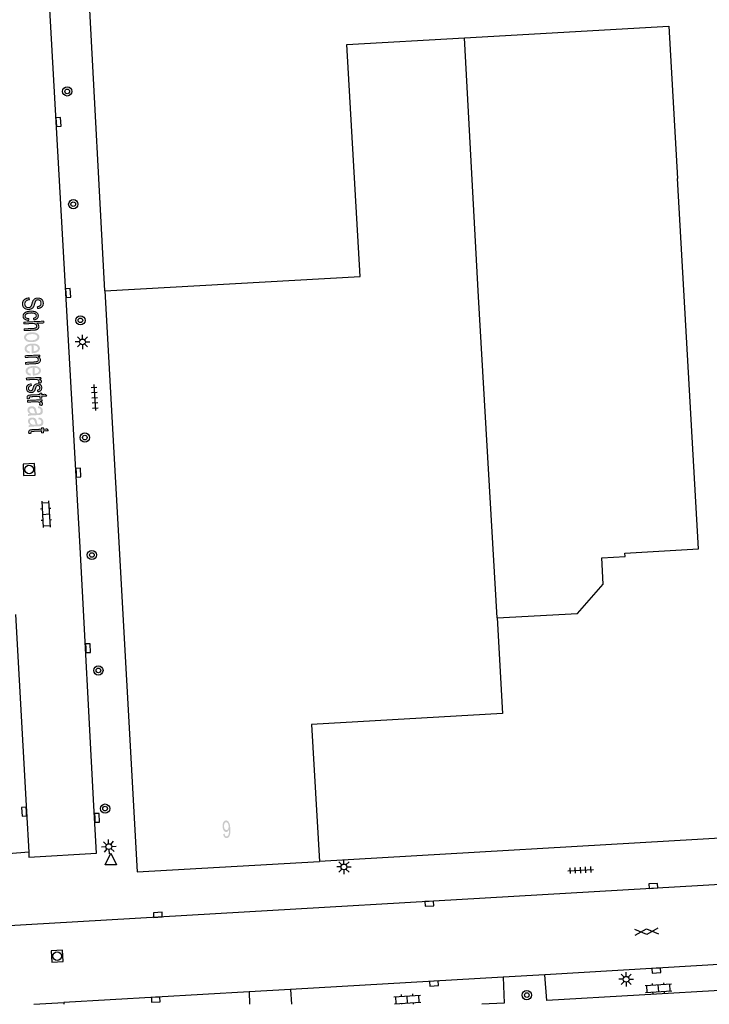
# Model space of a CAD drawing. Header units: metres. Extents: x 134521 to 134907, y 396000 to 396359.
# Tile 70 of 135: x 134757 to 134816, y 396000 to 396086. Entities that reach past the tile are written whole.
import ezdxf

# ---------------------------------------------------------------- set-up
doc = ezdxf.new("R2010")
doc.units = ezdxf.units.M
doc.header["$MEASUREMENT"] = 0

msp = doc.modelspace()

# ---------------------------------------------------------------- hatches: boundary and pattern name
at = {"linetype": 'Continuous', "lineweight": 0, "extrusion": (0, 0, -1)}
h = msp.add_hatch(color=251, dxfattribs=at)
edge = h.paths.add_edge_path()
edge.add_line((-134757.518, 396061.499), (-134757.544, 396061.344))
edge.add_spline(control_points=[(-134757.544, 396061.344), (-134757.413, 396061.327), (-134757.331, 396061.283), (-134757.249, 396061.238), (-134757.201, 396061.15), (-134757.153, 396061.063), (-134757.158, 396060.956), (-134757.162, 396060.861), (-134757.205, 396060.791), (-134757.248, 396060.72), (-134757.318, 396060.688), (-134757.388, 396060.656), (-134757.47, 396060.66), (-134757.552, 396060.664), (-134757.612, 396060.7), (-134757.672, 396060.737), (-134757.71, 396060.818), (-134757.735, 396060.87), (-134757.784, 396061.045), (-134757.834, 396061.221), (-134757.882, 396061.292), (-134757.944, 396061.385), (-134758.039, 396061.433), (-134758.134, 396061.482), (-134758.255, 396061.487), (-134758.387, 396061.494), (-134758.505, 396061.445), (-134758.622, 396061.397), (-134758.687, 396061.296), (-134758.751, 396061.196), (-134758.757, 396061.07), (-134758.764, 396060.93), (-134758.706, 396060.821), (-134758.649, 396060.712), (-134758.53, 396060.649), (-134758.411, 396060.586), (-134758.257, 396060.575)], knot_values=[0, 0, 0, 0.055556, 0.055556, 0.111111, 0.111111, 0.166667, 0.166667, 0.222222, 0.222222, 0.277778, 0.277778, 0.333333, 0.333333, 0.388889, 0.388889, 0.444444, 0.444444, 0.5, 0.5, 0.555556, 0.555556, 0.611111, 0.611111, 0.666667, 0.666667, 0.722222, 0.722222, 0.777778, 0.777778, 0.833333, 0.833333, 0.888889, 0.888889, 0.944444, 0.944444, 1, 1, 1], degree=2, periodic=0)
edge.add_line((-134758.257, 396060.575), (-134758.232, 396060.732))
edge.add_spline(control_points=[(-134758.232, 396060.732), (-134758.398, 396060.753), (-134758.479, 396060.831), (-134758.561, 396060.909), (-134758.554, 396061.053), (-134758.547, 396061.204), (-134758.467, 396061.269), (-134758.386, 396061.334), (-134758.278, 396061.329), (-134758.183, 396061.325), (-134758.125, 396061.273), (-134758.066, 396061.222), (-134758.012, 396061.017), (-134757.958, 396060.812), (-134757.913, 396060.734), (-134757.848, 396060.622), (-134757.743, 396060.565), (-134757.637, 396060.508), (-134757.497, 396060.502), (-134757.357, 396060.495), (-134757.231, 396060.546), (-134757.105, 396060.598), (-134757.031, 396060.701), (-134756.958, 396060.805), (-134756.951, 396060.939), (-134756.943, 396061.109), (-134757.007, 396061.226), (-134757.071, 396061.344), (-134757.207, 396061.416), (-134757.343, 396061.488), (-134757.518, 396061.499)], knot_values=[0, 0, 0, 0.066667, 0.066667, 0.133333, 0.133333, 0.2, 0.2, 0.266667, 0.266667, 0.333333, 0.333333, 0.4, 0.4, 0.466667, 0.466667, 0.533333, 0.533333, 0.6, 0.6, 0.666667, 0.666667, 0.733333, 0.733333, 0.8, 0.8, 0.866667, 0.866667, 0.933333, 0.933333, 1, 1, 1], degree=2, periodic=0)
h = msp.add_hatch(color=251, dxfattribs=at)
edge = h.paths.add_edge_path()
edge.add_line((-134757.504, 396059.703), (-134757.483, 396059.551))
edge.add_spline(control_points=[(-134757.483, 396059.551), (-134757.264, 396059.566), (-134757.136, 396059.662), (-134757.008, 396059.758), (-134757.001, 396059.906), (-134756.993, 396060.092), (-134757.157, 396060.212), (-134757.322, 396060.333), (-134757.639, 396060.348), (-134757.844, 396060.358), (-134758, 396060.316), (-134758.156, 396060.275), (-134758.237, 396060.179), (-134758.319, 396060.084), (-134758.325, 396059.967), (-134758.331, 396059.82), (-134758.231, 396059.721), (-134758.131, 396059.622), (-134757.94, 396059.587)], knot_values=[0, 0, 0, 0.111111, 0.111111, 0.222222, 0.222222, 0.333333, 0.333333, 0.444444, 0.444444, 0.555556, 0.555556, 0.666667, 0.666667, 0.777778, 0.777778, 0.888889, 0.888889, 1, 1, 1], degree=2, periodic=0)
edge.add_line((-134757.94, 396059.587), (-134757.901, 396059.735))
edge.add_spline(control_points=[(-134757.901, 396059.735), (-134758.028, 396059.762), (-134758.09, 396059.819), (-134758.153, 396059.876), (-134758.149, 396059.953), (-134758.143, 396060.069), (-134758.024, 396060.135), (-134757.904, 396060.202), (-134757.652, 396060.19), (-134757.397, 396060.178), (-134757.284, 396060.103), (-134757.172, 396060.028), (-134757.177, 396059.915), (-134757.181, 396059.825), (-134757.262, 396059.768), (-134757.342, 396059.711), (-134757.504, 396059.703)], knot_values=[0, 0, 0, 0.125, 0.125, 0.25, 0.25, 0.375, 0.375, 0.5, 0.5, 0.625, 0.625, 0.75, 0.75, 0.875, 0.875, 1, 1, 1], degree=2, periodic=0)
h = msp.add_hatch(color=251, dxfattribs=at)
edge = h.paths.add_edge_path()
edge.add_line((-134757.053, 396059.399), (-134758.801, 396059.481))
edge.add_line((-134758.801, 396059.481), (-134758.809, 396059.328))
edge.add_line((-134758.809, 396059.328), (-134758.181, 396059.299))
edge.add_spline(control_points=[(-134758.181, 396059.299), (-134758.361, 396059.2), (-134758.368, 396059.036), (-134758.373, 396058.936), (-134758.321, 396058.859), (-134758.269, 396058.782), (-134758.173, 396058.746), (-134758.077, 396058.709), (-134757.891, 396058.7)], knot_values=[0, 0, 0, 0.25, 0.25, 0.5, 0.5, 0.75, 0.75, 1, 1, 1], degree=2, periodic=0)
edge.add_line((-134757.891, 396058.7), (-134757.088, 396058.663))
edge.add_line((-134757.088, 396058.663), (-134757.081, 396058.816))
edge.add_line((-134757.081, 396058.816), (-134757.883, 396058.854))
edge.add_spline(control_points=[(-134757.883, 396058.854), (-134758.044, 396058.861), (-134758.115, 396058.914), (-134758.186, 396058.968), (-134758.182, 396059.059), (-134758.178, 396059.127), (-134758.126, 396059.185), (-134758.074, 396059.242), (-134757.988, 396059.264), (-134757.902, 396059.286), (-134757.753, 396059.279)], knot_values=[0, 0, 0, 0.2, 0.2, 0.4, 0.4, 0.6, 0.6, 0.8, 0.8, 1, 1, 1], degree=2, periodic=0)
edge.add_line((-134757.753, 396059.279), (-134757.06, 396059.246))
edge.add_line((-134757.06, 396059.246), (-134757.053, 396059.399))
h = msp.add_hatch(color=251, dxfattribs=at)
edge = h.paths.add_edge_path()
edge.add_spline(control_points=[(-134757.73, 396058.516), (-134758.081, 396058.533), (-134758.257, 396058.401), (-134758.403, 396058.291), (-134758.411, 396058.124), (-134758.42, 396057.937), (-134758.255, 396057.811), (-134758.089, 396057.684), (-134757.787, 396057.67), (-134757.543, 396057.659), (-134757.401, 396057.704), (-134757.258, 396057.75), (-134757.176, 396057.847), (-134757.094, 396057.943), (-134757.088, 396058.061), (-134757.079, 396058.251), (-134757.244, 396058.376), (-134757.409, 396058.501), (-134757.73, 396058.516)], knot_values=[0, 0, 0, 0.111111, 0.111111, 0.222222, 0.222222, 0.333333, 0.333333, 0.444444, 0.444444, 0.555556, 0.555556, 0.666667, 0.666667, 0.777778, 0.777778, 0.888889, 0.888889, 1, 1, 1], degree=2, periodic=0)
edge = h.paths.add_edge_path(flags=16)
edge.add_spline(control_points=[(-134757.737, 396058.358), (-134757.494, 396058.347), (-134757.376, 396058.266), (-134757.259, 396058.184), (-134757.264, 396058.07), (-134757.269, 396057.956), (-134757.395, 396057.886), (-134757.52, 396057.816), (-134757.769, 396057.828), (-134758.004, 396057.839), (-134758.122, 396057.92), (-134758.239, 396058.002), (-134758.234, 396058.115), (-134758.229, 396058.23), (-134758.105, 396058.3), (-134757.981, 396058.37), (-134757.737, 396058.358)], knot_values=[0, 0, 0, 0.125, 0.125, 0.25, 0.25, 0.375, 0.375, 0.5, 0.5, 0.625, 0.625, 0.75, 0.75, 0.875, 0.875, 1, 1, 1], degree=2, periodic=0)
h = msp.add_hatch(color=251, dxfattribs=at)
edge = h.paths.add_edge_path()
edge.add_line((-134757.583, 396056.86), (-134757.562, 396056.7))
edge.add_spline(control_points=[(-134757.562, 396056.7), (-134757.366, 396056.729), (-134757.254, 396056.825), (-134757.142, 396056.921), (-134757.134, 396057.079), (-134757.125, 396057.277), (-134757.291, 396057.402), (-134757.456, 396057.526), (-134757.765, 396057.54), (-134758.084, 396057.555), (-134758.266, 396057.446), (-134758.448, 396057.337), (-134758.457, 396057.15), (-134758.466, 396056.968), (-134758.298, 396056.845), (-134758.131, 396056.722), (-134757.817, 396056.707), (-134757.798, 396056.706), (-134757.76, 396056.705)], knot_values=[0, 0, 0, 0.111111, 0.111111, 0.222222, 0.222222, 0.333333, 0.333333, 0.444444, 0.444444, 0.555556, 0.555556, 0.666667, 0.666667, 0.777778, 0.777778, 0.888889, 0.888889, 1, 1, 1], degree=2, periodic=0)
edge.add_line((-134757.76, 396056.705), (-134757.728, 396057.38))
edge.add_spline(control_points=[(-134757.728, 396057.38), (-134757.52, 396057.362), (-134757.412, 396057.281), (-134757.305, 396057.2), (-134757.31, 396057.087), (-134757.314, 396057.002), (-134757.379, 396056.945), (-134757.444, 396056.889), (-134757.583, 396056.86)], knot_values=[0, 0, 0, 0.25, 0.25, 0.5, 0.5, 0.75, 0.75, 1, 1, 1], degree=2, periodic=0)
edge = h.paths.add_edge_path(flags=16)
edge.add_line((-134757.904, 396057.38), (-134757.928, 396056.875))
edge.add_spline(control_points=[(-134757.928, 396056.875), (-134758.088, 396056.892), (-134758.166, 396056.944), (-134758.287, 396057.023), (-134758.281, 396057.14), (-134758.276, 396057.246), (-134758.174, 396057.313), (-134758.071, 396057.38), (-134757.904, 396057.38)], knot_values=[0, 0, 0, 0.25, 0.25, 0.5, 0.5, 0.75, 0.75, 1, 1, 1], degree=2, periodic=0)
h = msp.add_hatch(color=251, dxfattribs=at)
edge = h.paths.add_edge_path()
edge.add_line((-134757.19, 396056.49), (-134758.457, 396056.55))
edge.add_line((-134758.457, 396056.55), (-134758.464, 396056.412))
edge.add_line((-134758.464, 396056.412), (-134758.284, 396056.403))
edge.add_spline(control_points=[(-134758.284, 396056.403), (-134758.496, 396056.313), (-134758.505, 396056.125), (-134758.509, 396056.043), (-134758.471, 396055.973), (-134758.433, 396055.903), (-134758.368, 396055.865), (-134758.303, 396055.828), (-134758.212, 396055.81), (-134758.152, 396055.799), (-134758.003, 396055.792)], knot_values=[0, 0, 0, 0.2, 0.2, 0.4, 0.4, 0.6, 0.6, 0.8, 0.8, 1, 1, 1], degree=2, periodic=0)
edge.add_line((-134758.003, 396055.792), (-134757.225, 396055.755))
edge.add_line((-134757.225, 396055.755), (-134757.218, 396055.908))
edge.add_line((-134757.218, 396055.908), (-134757.988, 396055.945))
edge.add_spline(control_points=[(-134757.988, 396055.945), (-134758.119, 396055.951), (-134758.183, 396055.972), (-134758.247, 396055.993), (-134758.283, 396056.04), (-134758.32, 396056.087), (-134758.317, 396056.149), (-134758.313, 396056.247), (-134758.222, 396056.314), (-134758.132, 396056.381), (-134757.889, 396056.369)], knot_values=[0, 0, 0, 0.2, 0.2, 0.4, 0.4, 0.6, 0.6, 0.8, 0.8, 1, 1, 1], degree=2, periodic=0)
edge.add_line((-134757.889, 396056.369), (-134757.197, 396056.337))
edge.add_line((-134757.197, 396056.337), (-134757.19, 396056.49))
h = msp.add_hatch(color=251, dxfattribs=at)
edge = h.paths.add_edge_path()
edge.add_line((-134757.674, 396054.921), (-134757.653, 396054.761))
edge.add_spline(control_points=[(-134757.653, 396054.761), (-134757.457, 396054.789), (-134757.345, 396054.886), (-134757.233, 396054.982), (-134757.226, 396055.139), (-134757.216, 396055.338), (-134757.382, 396055.462), (-134757.547, 396055.586), (-134757.856, 396055.601), (-134758.176, 396055.616), (-134758.358, 396055.507), (-134758.539, 396055.397), (-134758.548, 396055.21), (-134758.557, 396055.029), (-134758.389, 396054.906), (-134758.222, 396054.783), (-134757.908, 396054.768), (-134757.889, 396054.767), (-134757.851, 396054.766)], knot_values=[0, 0, 0, 0.111111, 0.111111, 0.222222, 0.222222, 0.333333, 0.333333, 0.444444, 0.444444, 0.555556, 0.555556, 0.666667, 0.666667, 0.777778, 0.777778, 0.888889, 0.888889, 1, 1, 1], degree=2, periodic=0)
edge.add_line((-134757.851, 396054.766), (-134757.819, 396055.441))
edge.add_spline(control_points=[(-134757.819, 396055.441), (-134757.611, 396055.422), (-134757.504, 396055.341), (-134757.396, 396055.26), (-134757.402, 396055.147), (-134757.406, 396055.063), (-134757.471, 396055.006), (-134757.536, 396054.949), (-134757.674, 396054.921)], knot_values=[0, 0, 0, 0.25, 0.25, 0.5, 0.5, 0.75, 0.75, 1, 1, 1], degree=2, periodic=0)
edge = h.paths.add_edge_path(flags=16)
edge.add_line((-134757.995, 396055.44), (-134758.019, 396054.935))
edge.add_spline(control_points=[(-134758.019, 396054.935), (-134758.179, 396054.953), (-134758.257, 396055.004), (-134758.378, 396055.084), (-134758.373, 396055.2), (-134758.368, 396055.306), (-134758.265, 396055.373), (-134758.162, 396055.441), (-134757.995, 396055.44)], knot_values=[0, 0, 0, 0.25, 0.25, 0.5, 0.5, 0.75, 0.75, 1, 1, 1], degree=2, periodic=0)
h = msp.add_hatch(color=251, dxfattribs=at)
edge = h.paths.add_edge_path()
edge.add_line((-134757.281, 396054.552), (-134758.548, 396054.612))
edge.add_line((-134758.548, 396054.612), (-134758.555, 396054.474))
edge.add_line((-134758.555, 396054.474), (-134758.363, 396054.465))
edge.add_spline(control_points=[(-134758.363, 396054.465), (-134758.5, 396054.418), (-134758.545, 396054.376), (-134758.59, 396054.333), (-134758.592, 396054.28), (-134758.596, 396054.202), (-134758.531, 396054.119)], knot_values=[0, 0, 0, 0.333333, 0.333333, 0.666667, 0.666667, 1, 1, 1], degree=2, periodic=0)
edge.add_line((-134758.531, 396054.119), (-134758.33, 396054.163))
edge.add_spline(control_points=[(-134758.33, 396054.163), (-134758.373, 396054.221), (-134758.371, 396054.277), (-134758.368, 396054.327), (-134758.324, 396054.365), (-134758.28, 396054.403), (-134758.204, 396054.417), (-134758.088, 396054.437), (-134757.952, 396054.43)], knot_values=[0, 0, 0, 0.25, 0.25, 0.5, 0.5, 0.75, 0.75, 1, 1, 1], degree=2, periodic=0)
edge.add_line((-134757.952, 396054.43), (-134757.289, 396054.399))
edge.add_line((-134757.289, 396054.399), (-134757.281, 396054.552))
h = msp.add_hatch(color=251, dxfattribs=at)
edge = h.paths.add_edge_path()
edge.add_line((-134757.684, 396054.05), (-134757.725, 396053.9))
edge.add_spline(control_points=[(-134757.725, 396053.9), (-134757.598, 396053.881), (-134757.532, 396053.819), (-134757.467, 396053.757), (-134757.472, 396053.652), (-134757.477, 396053.546), (-134757.54, 396053.498), (-134757.602, 396053.45), (-134757.684, 396053.453), (-134757.756, 396053.457), (-134757.796, 396053.504), (-134757.823, 396053.537), (-134757.862, 396053.665), (-134757.913, 396053.836), (-134757.954, 396053.903), (-134757.994, 396053.971), (-134758.069, 396054.008), (-134758.145, 396054.045), (-134758.237, 396054.05), (-134758.322, 396054.054), (-134758.395, 396054.029), (-134758.469, 396054.005), (-134758.519, 396053.96), (-134758.557, 396053.925), (-134758.586, 396053.865), (-134758.614, 396053.804), (-134758.618, 396053.733), (-134758.623, 396053.627), (-134758.584, 396053.544), (-134758.544, 396053.461), (-134758.473, 396053.42), (-134758.401, 396053.378), (-134758.279, 396053.357)], knot_values=[0, 0, 0, 0.0625, 0.0625, 0.125, 0.125, 0.1875, 0.1875, 0.25, 0.25, 0.3125, 0.3125, 0.375, 0.375, 0.4375, 0.4375, 0.5, 0.5, 0.5625, 0.5625, 0.625, 0.625, 0.6875, 0.6875, 0.75, 0.75, 0.8125, 0.8125, 0.875, 0.875, 0.9375, 0.9375, 1, 1, 1], degree=2, periodic=0)
edge.add_line((-134758.279, 396053.357), (-134758.244, 396053.506))
edge.add_spline(control_points=[(-134758.244, 396053.506), (-134758.341, 396053.521), (-134758.394, 396053.573), (-134758.447, 396053.625), (-134758.442, 396053.714), (-134758.437, 396053.82), (-134758.386, 396053.863), (-134758.335, 396053.906), (-134758.27, 396053.903), (-134758.228, 396053.901), (-134758.195, 396053.88), (-134758.161, 396053.86), (-134758.141, 396053.819), (-134758.13, 396053.795), (-134758.092, 396053.68), (-134758.039, 396053.515), (-134758.003, 396053.448), (-134757.968, 396053.382), (-134757.895, 396053.342), (-134757.823, 396053.302), (-134757.714, 396053.296), (-134757.606, 396053.291), (-134757.51, 396053.332), (-134757.413, 396053.372), (-134757.357, 396053.454), (-134757.301, 396053.536), (-134757.296, 396053.643), (-134757.288, 396053.82), (-134757.386, 396053.917), (-134757.484, 396054.014), (-134757.684, 396054.05)], knot_values=[0, 0, 0, 0.066667, 0.066667, 0.133333, 0.133333, 0.2, 0.2, 0.266667, 0.266667, 0.333333, 0.333333, 0.4, 0.4, 0.466667, 0.466667, 0.533333, 0.533333, 0.6, 0.6, 0.666667, 0.666667, 0.733333, 0.733333, 0.8, 0.8, 0.866667, 0.866667, 0.933333, 0.933333, 1, 1, 1], degree=2, periodic=0)
h = msp.add_hatch(color=251, dxfattribs=at)
edge = h.paths.add_edge_path()
edge.add_line((-134757.557, 396052.772), (-134757.368, 396052.741))
edge.add_spline(control_points=[(-134757.368, 396052.741), (-134757.346, 396052.805), (-134757.344, 396052.856), (-134757.34, 396052.939), (-134757.375, 396052.987), (-134757.41, 396053.035), (-134757.469, 396053.056), (-134757.528, 396053.078), (-134757.722, 396053.087)], knot_values=[0, 0, 0, 0.25, 0.25, 0.5, 0.5, 0.75, 0.75, 1, 1, 1], degree=2, periodic=0)
edge.add_line((-134757.722, 396053.087), (-134758.452, 396053.121))
edge.add_line((-134758.452, 396053.121), (-134758.446, 396053.235))
edge.add_line((-134758.446, 396053.235), (-134758.613, 396053.242))
edge.add_line((-134758.613, 396053.242), (-134758.618, 396053.129))
edge.add_line((-134758.618, 396053.129), (-134758.932, 396053.144))
edge.add_line((-134758.932, 396053.144), (-134759.068, 396052.997))
edge.add_line((-134759.068, 396052.997), (-134758.625, 396052.976))
edge.add_line((-134758.625, 396052.976), (-134758.633, 396052.823))
edge.add_line((-134758.633, 396052.823), (-134758.466, 396052.815))
edge.add_line((-134758.466, 396052.815), (-134758.459, 396052.968))
edge.add_line((-134758.459, 396052.968), (-134757.717, 396052.933))
edge.add_spline(control_points=[(-134757.717, 396052.933), (-134757.624, 396052.929), (-134757.599, 396052.92), (-134757.573, 396052.91), (-134757.558, 396052.891), (-134757.543, 396052.872), (-134757.545, 396052.839), (-134757.546, 396052.813), (-134757.557, 396052.772)], knot_values=[0, 0, 0, 0.25, 0.25, 0.5, 0.5, 0.75, 0.75, 1, 1, 1], degree=2, periodic=0)
h = msp.add_hatch(color=251, dxfattribs=at)
edge = h.paths.add_edge_path()
edge.add_line((-134757.372, 396052.615), (-134758.64, 396052.674))
edge.add_line((-134758.64, 396052.674), (-134758.646, 396052.536))
edge.add_line((-134758.646, 396052.536), (-134758.454, 396052.527))
edge.add_spline(control_points=[(-134758.454, 396052.527), (-134758.591, 396052.481), (-134758.636, 396052.438), (-134758.681, 396052.395), (-134758.683, 396052.342), (-134758.687, 396052.264), (-134758.622, 396052.181)], knot_values=[0, 0, 0, 0.333333, 0.333333, 0.666667, 0.666667, 1, 1, 1], degree=2, periodic=0)
edge.add_line((-134758.622, 396052.181), (-134758.421, 396052.226))
edge.add_spline(control_points=[(-134758.421, 396052.226), (-134758.464, 396052.284), (-134758.462, 396052.34), (-134758.459, 396052.39), (-134758.415, 396052.428), (-134758.371, 396052.465), (-134758.295, 396052.479), (-134758.179, 396052.499), (-134758.043, 396052.493)], knot_values=[0, 0, 0, 0.25, 0.25, 0.5, 0.5, 0.75, 0.75, 1, 1, 1], degree=2, periodic=0)
edge.add_line((-134758.043, 396052.493), (-134757.38, 396052.461))
edge.add_line((-134757.38, 396052.461), (-134757.372, 396052.615))
h = msp.add_hatch(color=251, dxfattribs=at)
edge = h.paths.add_edge_path()
edge.add_spline(control_points=[(-134757.584, 396051.449), (-134757.479, 396051.53), (-134757.433, 396051.607), (-134757.388, 396051.684), (-134757.384, 396051.774), (-134757.377, 396051.923), (-134757.475, 396052.008), (-134757.573, 396052.093), (-134757.732, 396052.1), (-134757.824, 396052.105), (-134757.903, 396052.078), (-134757.981, 396052.051), (-134758.03, 396052.005), (-134758.078, 396051.958), (-134758.105, 396051.898), (-134758.124, 396051.853), (-134758.144, 396051.763), (-134758.183, 396051.579), (-134758.23, 396051.493), (-134758.275, 396051.494), (-134758.287, 396051.495), (-134758.418, 396051.501), (-134758.47, 396051.547), (-134758.54, 396051.609), (-134758.535, 396051.725), (-134758.53, 396051.833), (-134758.474, 396051.882), (-134758.419, 396051.93), (-134758.282, 396051.949)], knot_values=[0, 0, 0, 0.071429, 0.071429, 0.142857, 0.142857, 0.214286, 0.214286, 0.285714, 0.285714, 0.357143, 0.357143, 0.428571, 0.428571, 0.5, 0.5, 0.571429, 0.571429, 0.642857, 0.642857, 0.714286, 0.714286, 0.785714, 0.785714, 0.857143, 0.857143, 0.928571, 0.928571, 1, 1, 1], degree=2, periodic=0)
edge.add_line((-134758.282, 396051.949), (-134758.303, 396052.1))
edge.add_spline(control_points=[(-134758.303, 396052.1), (-134758.439, 396052.086), (-134758.524, 396052.043), (-134758.61, 396052.001), (-134758.658, 396051.914), (-134758.707, 396051.828), (-134758.713, 396051.711), (-134758.718, 396051.595), (-134758.684, 396051.521), (-134758.649, 396051.447), (-134758.593, 396051.41), (-134758.536, 396051.374), (-134758.449, 396051.356), (-134758.394, 396051.346), (-134758.251, 396051.339)], knot_values=[0, 0, 0, 0.142857, 0.142857, 0.285714, 0.285714, 0.428571, 0.428571, 0.571429, 0.571429, 0.714286, 0.714286, 0.857143, 0.857143, 1, 1, 1], degree=2, periodic=0)
edge.add_line((-134758.251, 396051.339), (-134757.965, 396051.325))
edge.add_spline(control_points=[(-134757.965, 396051.325), (-134757.666, 396051.311), (-134757.587, 396051.298), (-134757.508, 396051.284), (-134757.437, 396051.252)], knot_values=[0, 0, 0, 0.5, 0.5, 1, 1, 1], degree=2, periodic=0)
edge.add_line((-134757.437, 396051.252), (-134757.429, 396051.412))
edge.add_spline(control_points=[(-134757.429, 396051.412), (-134757.495, 396051.439), (-134757.584, 396051.449)], knot_values=[0, 0, 0, 1, 1, 1], degree=2, periodic=0)
edge = h.paths.add_edge_path(flags=16)
edge.add_spline(control_points=[(-134758.063, 396051.484), (-134758.011, 396051.566), (-134757.97, 396051.731), (-134757.946, 396051.825), (-134757.921, 396051.863), (-134757.895, 396051.901), (-134757.848, 396051.92), (-134757.801, 396051.939), (-134757.745, 396051.937), (-134757.659, 396051.933), (-134757.604, 396051.884), (-134757.549, 396051.835), (-134757.554, 396051.745), (-134757.558, 396051.657), (-134757.615, 396051.59), (-134757.673, 396051.524), (-134757.768, 396051.496), (-134757.842, 396051.475), (-134757.984, 396051.482)], knot_values=[0, 0, 0, 0.111111, 0.111111, 0.222222, 0.222222, 0.333333, 0.333333, 0.444444, 0.444444, 0.555556, 0.555556, 0.666667, 0.666667, 0.777778, 0.777778, 0.888889, 0.888889, 1, 1, 1], degree=2, periodic=0)
edge.add_line((-134757.984, 396051.482), (-134758.063, 396051.484))
h = msp.add_hatch(color=251, dxfattribs=at)
edge = h.paths.add_edge_path()
edge.add_spline(control_points=[(-134757.629, 396050.48), (-134757.524, 396050.561), (-134757.479, 396050.637), (-134757.434, 396050.714), (-134757.43, 396050.804), (-134757.423, 396050.953), (-134757.521, 396051.038), (-134757.619, 396051.123), (-134757.777, 396051.13), (-134757.87, 396051.135), (-134757.948, 396051.108), (-134758.027, 396051.082), (-134758.075, 396051.035), (-134758.124, 396050.988), (-134758.151, 396050.928), (-134758.17, 396050.884), (-134758.189, 396050.793), (-134758.229, 396050.609), (-134758.276, 396050.523), (-134758.32, 396050.525), (-134758.332, 396050.525), (-134758.464, 396050.531), (-134758.516, 396050.577), (-134758.586, 396050.639), (-134758.58, 396050.755), (-134758.575, 396050.863), (-134758.52, 396050.912), (-134758.464, 396050.961), (-134758.328, 396050.979)], knot_values=[0, 0, 0, 0.071429, 0.071429, 0.142857, 0.142857, 0.214286, 0.214286, 0.285714, 0.285714, 0.357143, 0.357143, 0.428571, 0.428571, 0.5, 0.5, 0.571429, 0.571429, 0.642857, 0.642857, 0.714286, 0.714286, 0.785714, 0.785714, 0.857143, 0.857143, 0.928571, 0.928571, 1, 1, 1], degree=2, periodic=0)
edge.add_line((-134758.328, 396050.979), (-134758.349, 396051.131))
edge.add_spline(control_points=[(-134758.349, 396051.131), (-134758.485, 396051.117), (-134758.57, 396051.074), (-134758.655, 396051.031), (-134758.704, 396050.944), (-134758.753, 396050.858), (-134758.759, 396050.741), (-134758.764, 396050.626), (-134758.729, 396050.551), (-134758.694, 396050.477), (-134758.638, 396050.441), (-134758.582, 396050.404), (-134758.494, 396050.386), (-134758.44, 396050.376), (-134758.297, 396050.369)], knot_values=[0, 0, 0, 0.142857, 0.142857, 0.285714, 0.285714, 0.428571, 0.428571, 0.571429, 0.571429, 0.714286, 0.714286, 0.857143, 0.857143, 1, 1, 1], degree=2, periodic=0)
edge.add_line((-134758.297, 396050.369), (-134758.011, 396050.356))
edge.add_spline(control_points=[(-134758.011, 396050.356), (-134757.712, 396050.341), (-134757.633, 396050.328), (-134757.554, 396050.314), (-134757.482, 396050.282)], knot_values=[0, 0, 0, 0.5, 0.5, 1, 1, 1], degree=2, periodic=0)
edge.add_line((-134757.482, 396050.282), (-134757.475, 396050.442))
edge.add_spline(control_points=[(-134757.475, 396050.442), (-134757.54, 396050.469), (-134757.629, 396050.48)], knot_values=[0, 0, 0, 1, 1, 1], degree=2, periodic=0)
edge = h.paths.add_edge_path(flags=16)
edge.add_spline(control_points=[(-134758.108, 396050.515), (-134758.057, 396050.596), (-134758.015, 396050.761), (-134757.992, 396050.855), (-134757.966, 396050.893), (-134757.941, 396050.931), (-134757.894, 396050.951), (-134757.847, 396050.97), (-134757.791, 396050.967), (-134757.705, 396050.963), (-134757.65, 396050.914), (-134757.595, 396050.865), (-134757.599, 396050.776), (-134757.603, 396050.687), (-134757.661, 396050.621), (-134757.718, 396050.554), (-134757.814, 396050.526), (-134757.888, 396050.505), (-134758.03, 396050.512)], knot_values=[0, 0, 0, 0.111111, 0.111111, 0.222222, 0.222222, 0.333333, 0.333333, 0.444444, 0.444444, 0.555556, 0.555556, 0.666667, 0.666667, 0.777778, 0.777778, 0.888889, 0.888889, 1, 1, 1], degree=2, periodic=0)
edge.add_line((-134758.03, 396050.512), (-134758.108, 396050.515))
h = msp.add_hatch(color=251, dxfattribs=at)
edge = h.paths.add_edge_path()
edge.add_line((-134757.698, 396049.768), (-134757.51, 396049.737))
edge.add_spline(control_points=[(-134757.51, 396049.737), (-134757.488, 396049.801), (-134757.485, 396049.852), (-134757.481, 396049.935), (-134757.516, 396049.983), (-134757.551, 396050.03), (-134757.61, 396050.052), (-134757.67, 396050.073), (-134757.863, 396050.083)], knot_values=[0, 0, 0, 0.25, 0.25, 0.5, 0.5, 0.75, 0.75, 1, 1, 1], degree=2, periodic=0)
edge.add_line((-134757.863, 396050.083), (-134758.593, 396050.117))
edge.add_line((-134758.593, 396050.117), (-134758.588, 396050.23))
edge.add_line((-134758.588, 396050.23), (-134758.754, 396050.238))
edge.add_line((-134758.754, 396050.238), (-134758.76, 396050.125))
edge.add_line((-134758.76, 396050.125), (-134759.073, 396050.139))
edge.add_line((-134759.073, 396050.139), (-134759.209, 396049.992))
edge.add_line((-134759.209, 396049.992), (-134758.767, 396049.971))
edge.add_line((-134758.767, 396049.971), (-134758.774, 396049.818))
edge.add_line((-134758.774, 396049.818), (-134758.607, 396049.81))
edge.add_line((-134758.607, 396049.81), (-134758.6, 396049.964))
edge.add_line((-134758.6, 396049.964), (-134757.858, 396049.929))
edge.add_spline(control_points=[(-134757.858, 396049.929), (-134757.766, 396049.924), (-134757.74, 396049.915), (-134757.714, 396049.906), (-134757.699, 396049.887), (-134757.685, 396049.868), (-134757.686, 396049.834), (-134757.687, 396049.809), (-134757.698, 396049.768)], knot_values=[0, 0, 0, 0.25, 0.25, 0.5, 0.5, 0.75, 0.75, 1, 1, 1], degree=2, periodic=0)
h = msp.add_hatch(color=251, dxfattribs=at)
edge = h.paths.add_edge_path()
edge.add_line((-134774.351, 396015.028), (-134774.468, 396015.051))
edge.add_spline(control_points=[(-134774.468, 396015.051), (-134774.491, 396014.927), (-134774.536, 396014.873), (-134774.581, 396014.819), (-134774.647, 396014.823), (-134774.704, 396014.826), (-134774.744, 396014.867), (-134774.785, 396014.908), (-134774.808, 396014.975), (-134774.831, 396015.041), (-134774.843, 396015.153), (-134774.855, 396015.264), (-134774.849, 396015.379), (-134774.848, 396015.391), (-134774.846, 396015.415), (-134774.814, 396015.326), (-134774.754, 396015.267), (-134774.693, 396015.209), (-134774.619, 396015.205), (-134774.495, 396015.198), (-134774.402, 396015.328), (-134774.309, 396015.457), (-134774.296, 396015.678), (-134774.283, 396015.906), (-134774.365, 396016.049), (-134774.446, 396016.193), (-134774.581, 396016.201), (-134774.678, 396016.207), (-134774.763, 396016.133), (-134774.848, 396016.059), (-134774.899, 396015.916), (-134774.949, 396015.772), (-134774.964, 396015.497), (-134774.981, 396015.21), (-134774.949, 396015.038), (-134774.917, 396014.865), (-134774.84, 396014.772), (-134774.763, 396014.678), (-134774.653, 396014.672), (-134774.536, 396014.665), (-134774.456, 396014.759), (-134774.376, 396014.852), (-134774.351, 396015.028)], knot_values=[0, 0, 0, 0.047619, 0.047619, 0.095238, 0.095238, 0.142857, 0.142857, 0.190476, 0.190476, 0.238095, 0.238095, 0.285714, 0.285714, 0.333333, 0.333333, 0.380952, 0.380952, 0.428571, 0.428571, 0.47619, 0.47619, 0.52381, 0.52381, 0.571429, 0.571429, 0.619048, 0.619048, 0.666667, 0.666667, 0.714286, 0.714286, 0.761905, 0.761905, 0.809524, 0.809524, 0.857143, 0.857143, 0.904762, 0.904762, 0.952381, 0.952381, 1, 1, 1], degree=2, periodic=0)
edge = h.paths.add_edge_path(flags=16)
edge.add_spline(control_points=[(-134774.815, 396015.717), (-134774.806, 396015.875), (-134774.745, 396015.965), (-134774.684, 396016.055), (-134774.605, 396016.05), (-134774.523, 396016.045), (-134774.468, 396015.942), (-134774.414, 396015.838), (-134774.423, 396015.679), (-134774.431, 396015.536), (-134774.493, 396015.45), (-134774.555, 396015.364), (-134774.64, 396015.369), (-134774.725, 396015.373), (-134774.775, 396015.466), (-134774.824, 396015.558), (-134774.815, 396015.717)], knot_values=[0, 0, 0, 0.125, 0.125, 0.25, 0.25, 0.375, 0.375, 0.5, 0.5, 0.625, 0.625, 0.75, 0.75, 0.875, 0.875, 1, 1, 1], degree=2, periodic=0)

# ---------------------------------------------------------------- linework, layer by layer
at = {"color": 251}
for p, q in [((134764.1, 396062.11), (134762.3, 396095.32)), ((134761.96, 396039.9), (134758.93, 396093.37)), ((134795.275, 396084.051), (134812.981, 396085.061)), ((134812.981, 396085.061), (134813.734, 396071.847)), ((134785.063, 396083.469), (134795.275, 396084.051)), ((134796.476, 396061.601), (134795.275, 396084.051)), ((134786.21, 396063.351), (134785.063, 396083.469)), ((134815.564, 396039.751), (134813.734, 396071.847)), ((134764.1, 396062.11), (134786.21, 396063.351)), ((134764.1, 396062.11), (134766.9, 396011.75)), ((134798.087, 396033.757), (134796.476, 396061.601)), ((134761.973, 396057.864), (134761.708, 396058.129)), ((134762.15, 396057.937), (134762.15, 396058.312)), ((134762.327, 396057.864), (134762.592, 396058.129)), ((134761.9, 396057.687), (134761.525, 396057.687)), ((134761.973, 396057.51), (134761.708, 396057.245)), ((134762.15, 396057.437), (134762.15, 396057.062)), ((134762.592, 396057.245), (134762.327, 396057.51)), ((134762.4, 396057.687), (134762.775, 396057.687)), ((134762.902, 396053.745), (134763.401, 396053.774)), ((134763.139, 396053.984), (134763.267, 396051.738)), ((134762.928, 396053.296), (134763.427, 396053.325)), ((134762.953, 396052.847), (134763.453, 396052.875)), ((134762.979, 396052.397), (134763.478, 396052.426)), ((134763.005, 396051.948), (134763.504, 396051.977)), ((134758.614, 396043.882), (134758.745, 396041.586)), ((134758.622, 396043.732), (134759.221, 396043.766)), ((134759.213, 396043.916), (134759.344, 396041.62)), ((134758.501, 396043.225), (134758.651, 396043.233)), ((134758.679, 396042.734), (134759.279, 396042.768)), ((134759.25, 396043.267), (134759.4, 396043.276)), ((134758.558, 396042.226), (134758.708, 396042.235)), ((134758.737, 396041.736), (134759.336, 396041.77)), ((134759.307, 396042.269), (134759.457, 396042.277)), ((134763.148, 396017.472), (134761.96, 396039.9)), ((134809.165, 396039.386), (134815.564, 396039.751)), ((134809.182, 396039.087), (134809.165, 396039.386)), ((134807.165, 396038.972), (134809.182, 396039.087)), ((134807.296, 396036.675), (134807.165, 396038.972)), ((134805.076, 396034.155), (134807.296, 396036.675)), ((134756.34, 396034.051), (134757.289, 396016.978)), ((134798.087, 396033.757), (134805.076, 396034.155)), ((134798.087, 396033.757), (134798.56, 396025.46)), ((134798.56, 396025.46), (134782.01, 396024.51)), ((134782.01, 396024.51), (134782.69, 396012.651)), ((134757.289, 396016.978), (134757.51, 396013.442)), ((134763.366, 396013.375), (134763.148, 396017.472)), ((134764.42, 396014.18), (134764.398, 396014.555)), ((134764.601, 396014.118), (134764.85, 396014.398)), ((134821.807, 396014.91), (134782.69, 396012.651)), ((134764.185, 396013.916), (134763.81, 396013.894)), ((134764.247, 396014.097), (134763.967, 396014.346)), ((134764.268, 396013.744), (134764.019, 396013.464)), ((134764.449, 396013.681), (134764.471, 396013.307)), ((134764.901, 396013.515), (134764.621, 396013.764)), ((134764.684, 396013.945), (134765.058, 396013.967)), ((134757.51, 396013.442), (134755.738, 396013.307)), ((134757.51, 396013.442), (134757.509, 396013.008)), ((134757.509, 396013.008), (134763.366, 396013.375)), ((134764.106, 396012.368), (134764.606, 396013.368)), ((134764.606, 396013.368), (134765.106, 396012.368)), ((134784.814, 396012.419), (134784.814, 396012.794)), ((134736.136, 396005.946), (134839.44, 396011.943)), ((134765.106, 396012.368), (134764.106, 396012.368)), ((134766.9, 396011.75), (134782.69, 396012.651)), ((134784.564, 396012.169), (134784.189, 396012.169)), ((134784.637, 396012.346), (134784.372, 396012.611)), ((134784.637, 396011.992), (134784.372, 396011.727)), ((134784.814, 396011.919), (134784.814, 396011.544)), ((134784.991, 396012.346), (134785.256, 396012.611)), ((134785.256, 396011.727), (134784.991, 396011.992)), ((134785.064, 396012.169), (134785.439, 396012.169)), ((134804.212, 396011.83), (134806.458, 396011.962)), ((134804.451, 396011.593), (134804.422, 396012.092)), ((134804.901, 396011.62), (134804.871, 396012.119)), ((134805.35, 396011.646), (134805.32, 396012.146)), ((134805.799, 396011.673), (134805.769, 396012.172)), ((134806.248, 396011.7), (134806.219, 396012.199)), ((134811.073, 396006.315), (134810.046, 396006.755)), ((134810.075, 396006.256), (134811.044, 396006.814)), ((134811.044, 396006.814), (134812.072, 396006.374)), ((134812.042, 396006.873), (134811.073, 396006.315)), ((134818.303, 396003.758), (134802.246, 396002.827)), ((134798.626, 396002.617), (134780.196, 396001.549)), ((134802.246, 396002.827), (134798.626, 396002.617)), ((134798.626, 396002.617), (134798.712, 396000.375)), ((134802.395, 396000.604), (134802.246, 396002.827)), ((134809.036, 396002.43), (134808.661, 396002.43)), ((134809.109, 396002.607), (134808.844, 396002.872)), ((134809.286, 396002.68), (134809.286, 396003.055)), ((134809.463, 396002.607), (134809.728, 396002.872)), ((134809.536, 396002.43), (134809.911, 396002.43)), ((134809.109, 396002.253), (134808.844, 396001.988)), ((134809.286, 396002.18), (134809.286, 396001.805)), ((134809.728, 396001.988), (134809.463, 396002.253)), ((134810.919, 396001.889), (134813.215, 396002.027)), ((134811.105, 396001.3), (134811.069, 396001.898)), ((134811.568, 396001.928), (134811.559, 396002.078)), ((134812.103, 396001.36), (134812.067, 396001.958)), ((134812.566, 396001.988), (134812.557, 396002.138)), ((134813.101, 396001.42), (134813.065, 396002.018)), ((134776.587, 396001.34), (134760.521, 396000.408)), ((134780.196, 396001.549), (134776.587, 396001.34)), ((134776.587, 396001.34), (134776.639, 396000.263)), ((134780.196, 396001.549), (134780.264, 396000.263)), ((134789.152, 396000.914), (134791.448, 396001.052)), ((134789.338, 396000.325), (134789.302, 396000.923)), ((134789.801, 396000.953), (134789.792, 396001.103)), ((134790.336, 396000.385), (134790.3, 396000.983)), ((134790.799, 396001.013), (134790.79, 396001.163)), ((134791.334, 396000.445), (134791.298, 396001.043)), ((134818.409, 396001.531), (134802.395, 396000.604)), ((134810.955, 396001.291), (134813.251, 396001.429)), ((134811.613, 396001.18), (134811.604, 396001.33)), ((134812.611, 396001.24), (134812.602, 396001.39)), ((134757.928, 396000.263), (134760.521, 396000.408)), ((134760.521, 396000.408), (134760.532, 396000.263)), ((134789.188, 396000.316), (134791.484, 396000.454)), ((134789.842, 396000.263), (134789.837, 396000.355)), ((134790.844, 396000.265), (134790.835, 396000.415)), ((134798.712, 396000.375), (134796.784, 396000.263))]:
    msp.add_line(p, q, dxfattribs=at)
at = {"color": 251, "flags": 128}
for points in [[(134759.872, 396076.739), (134759.893, 396076.365), (134760.292, 396076.387), (134760.25, 396077.136), (134759.851, 396077.113), (134759.872, 396076.739)], [(134760.712, 396061.917), (134760.733, 396061.543), (134761.133, 396061.565), (134761.09, 396062.314), (134760.691, 396062.291), (134760.712, 396061.917)], [(134761.595, 396046.344), (134761.616, 396045.97), (134762.016, 396045.992), (134761.973, 396046.741), (134761.574, 396046.718), (134761.595, 396046.344)], [(134762.427, 396031.126), (134762.447, 396030.752), (134762.846, 396030.773), (134762.807, 396031.522), (134762.407, 396031.5), (134762.427, 396031.126)], [(134757.289, 396016.978), (134757.268, 396017.352), (134756.869, 396017.33), (134756.91, 396016.582), (134757.31, 396016.604), (134757.289, 396016.978)], [(134763.21, 396016.418), (134763.23, 396016.044), (134763.63, 396016.065), (134763.589, 396016.814), (134763.19, 396016.792), (134763.21, 396016.418)], [(134811.653, 396010.325), (134812.027, 396010.346), (134812.005, 396010.746), (134811.256, 396010.703), (134811.279, 396010.304), (134811.653, 396010.325)], [(134792.206, 396009.187), (134791.832, 396009.166), (134791.854, 396008.766), (134792.603, 396008.809), (134792.58, 396009.208), (134792.206, 396009.187)], [(134768.694, 396007.817), (134769.068, 396007.839), (134769.045, 396008.238), (134768.296, 396008.195), (134768.32, 396007.795), (134768.694, 396007.817)], [(134811.892, 396003.388), (134811.518, 396003.367), (134811.54, 396002.967), (134812.289, 396003.01), (134812.266, 396003.409), (134811.892, 396003.388)], [(134792.607, 396002.268), (134792.233, 396002.246), (134792.256, 396001.847), (134793.005, 396001.891), (134792.981, 396002.29), (134792.607, 396002.268)], [(134768.495, 396000.87), (134768.121, 396000.848), (134768.144, 396000.449), (134768.893, 396000.492), (134768.869, 396000.892), (134768.495, 396000.87)]]:
    msp.add_lwpolyline(points, dxfattribs=at)
for points in [[(134757.001, 396047.098), (134757.045, 396046.098), (134758.045, 396046.142), (134758.001, 396047.142)], [(134759.481, 396003.912), (134760.479, 396003.968), (134760.423, 396004.966), (134759.425, 396004.91)]]:
    msp.add_lwpolyline(points, close=True, dxfattribs=at)
at = {"color": 251}
for centre, radius in [((134760.827, 396079.401), 0.4), ((134760.827, 396079.401), 0.2), ((134761.353, 396069.622), 0.4), ((134761.353, 396069.622), 0.2), ((134761.972, 396059.554), 0.4), ((134761.972, 396059.554), 0.2), ((134762.15, 396057.687), 0.25), ((134762.357, 396049.393), 0.4), ((134762.357, 396049.393), 0.2), ((134757.523, 396046.62), 0.375), ((134762.965, 396039.214), 0.4), ((134762.965, 396039.214), 0.2), ((134763.53, 396029.206), 0.4), ((134763.53, 396029.206), 0.2), ((134764.11, 396017.228), 0.4), ((134764.11, 396017.228), 0.2), ((134764.434, 396013.931), 0.25), ((134784.814, 396012.169), 0.25), ((134759.952, 396004.439), 0.375), ((134809.286, 396002.43), 0.25), ((134800.668, 396001.063), 0.4), ((134800.668, 396001.063), 0.2)]:
    msp.add_circle(centre, radius, dxfattribs=at)
at = {"color": 251, "linetype": 'Continuous', "lineweight": 0}
for points, knots in [([(134757.518, 396061.499), (134757.531, 396061.422), (134757.544, 396061.344), (134757.413, 396061.327), (134757.331, 396061.283), (134757.249, 396061.238), (134757.201, 396061.15), (134757.153, 396061.063), (134757.158, 396060.956), (134757.162, 396060.861), (134757.205, 396060.791), (134757.248, 396060.72), (134757.318, 396060.688), (134757.388, 396060.656), (134757.47, 396060.66), (134757.552, 396060.664), (134757.612, 396060.7), (134757.672, 396060.737), (134757.71, 396060.818), (134757.735, 396060.87), (134757.784, 396061.045), (134757.834, 396061.221), (134757.882, 396061.292), (134757.944, 396061.385), (134758.039, 396061.433), (134758.134, 396061.482), (134758.255, 396061.487), (134758.387, 396061.494), (134758.505, 396061.445), (134758.622, 396061.397), (134758.687, 396061.296), (134758.751, 396061.196), (134758.757, 396061.07), (134758.764, 396060.93), (134758.706, 396060.821), (134758.649, 396060.712), (134758.53, 396060.649), (134758.411, 396060.586), (134758.257, 396060.575), (134758.245, 396060.653), (134758.232, 396060.732), (134758.398, 396060.753), (134758.479, 396060.831), (134758.561, 396060.909), (134758.554, 396061.053), (134758.547, 396061.204), (134758.467, 396061.269), (134758.386, 396061.334), (134758.278, 396061.329), (134758.183, 396061.325), (134758.125, 396061.273), (134758.066, 396061.222), (134758.012, 396061.017), (134757.958, 396060.812), (134757.913, 396060.734), (134757.848, 396060.622), (134757.743, 396060.565), (134757.637, 396060.508), (134757.497, 396060.502), (134757.357, 396060.495), (134757.231, 396060.546), (134757.105, 396060.598), (134757.031, 396060.701), (134756.958, 396060.805), (134756.951, 396060.939), (134756.943, 396061.109), (134757.007, 396061.226), (134757.071, 396061.344), (134757.207, 396061.416), (134757.343, 396061.488), (134757.518, 396061.499)], [0, 0, 0, 0.25, 0.25, 0.263889, 0.263889, 0.277778, 0.277778, 0.291667, 0.291667, 0.305556, 0.305556, 0.319444, 0.319444, 0.333333, 0.333333, 0.347222, 0.347222, 0.361111, 0.361111, 0.375, 0.375, 0.388889, 0.388889, 0.402778, 0.402778, 0.416667, 0.416667, 0.430556, 0.430556, 0.444444, 0.444444, 0.458333, 0.458333, 0.472222, 0.472222, 0.486111, 0.486111, 0.5, 0.5, 0.75, 0.75, 0.766667, 0.766667, 0.783333, 0.783333, 0.8, 0.8, 0.816667, 0.816667, 0.833333, 0.833333, 0.85, 0.85, 0.866667, 0.866667, 0.883333, 0.883333, 0.9, 0.9, 0.916667, 0.916667, 0.933333, 0.933333, 0.95, 0.95, 0.966667, 0.966667, 0.983333, 0.983333, 1, 1, 1]), ([(134757.504, 396059.703), (134757.493, 396059.627), (134757.483, 396059.551), (134757.264, 396059.566), (134757.136, 396059.662), (134757.008, 396059.758), (134757.001, 396059.906), (134756.993, 396060.092), (134757.157, 396060.212), (134757.322, 396060.333), (134757.639, 396060.348), (134757.844, 396060.358), (134758, 396060.316), (134758.156, 396060.275), (134758.237, 396060.179), (134758.319, 396060.084), (134758.325, 396059.967), (134758.331, 396059.82), (134758.231, 396059.721), (134758.131, 396059.622), (134757.94, 396059.587), (134757.921, 396059.661), (134757.901, 396059.735), (134758.028, 396059.762), (134758.09, 396059.819), (134758.153, 396059.876), (134758.149, 396059.953), (134758.143, 396060.069), (134758.024, 396060.135), (134757.904, 396060.202), (134757.652, 396060.19), (134757.397, 396060.178), (134757.284, 396060.103), (134757.172, 396060.028), (134757.177, 396059.915), (134757.181, 396059.825), (134757.262, 396059.768), (134757.342, 396059.711), (134757.504, 396059.703)], [0, 0, 0, 0.25, 0.25, 0.277778, 0.277778, 0.305556, 0.305556, 0.333333, 0.333333, 0.361111, 0.361111, 0.388889, 0.388889, 0.416667, 0.416667, 0.444444, 0.444444, 0.472222, 0.472222, 0.5, 0.5, 0.75, 0.75, 0.78125, 0.78125, 0.8125, 0.8125, 0.84375, 0.84375, 0.875, 0.875, 0.90625, 0.90625, 0.9375, 0.9375, 0.96875, 0.96875, 1, 1, 1]), ([(134757.053, 396059.399), (134757.927, 396059.44), (134758.801, 396059.481), (134758.805, 396059.405), (134758.809, 396059.328), (134758.495, 396059.314), (134758.181, 396059.299), (134758.361, 396059.2), (134758.368, 396059.036), (134758.373, 396058.936), (134758.321, 396058.859), (134758.269, 396058.782), (134758.173, 396058.746), (134758.077, 396058.709), (134757.891, 396058.7), (134757.489, 396058.682), (134757.088, 396058.663), (134757.084, 396058.739), (134757.081, 396058.816), (134757.482, 396058.835), (134757.883, 396058.854), (134758.044, 396058.861), (134758.115, 396058.914), (134758.186, 396058.968), (134758.182, 396059.059), (134758.178, 396059.127), (134758.126, 396059.185), (134758.074, 396059.242), (134757.988, 396059.264), (134757.902, 396059.286), (134757.753, 396059.279), (134757.407, 396059.262), (134757.06, 396059.246), (134757.057, 396059.323), (134757.053, 396059.399)], [0, 0, 0, 0.066667, 0.066667, 0.133333, 0.133333, 0.2, 0.2, 0.25, 0.25, 0.3, 0.3, 0.35, 0.35, 0.4, 0.4, 0.466667, 0.466667, 0.533333, 0.533333, 0.6, 0.6, 0.64, 0.64, 0.68, 0.68, 0.72, 0.72, 0.76, 0.76, 0.8, 0.8, 0.9, 0.9, 1, 1, 1]), ([(134757.19, 396056.49), (134757.824, 396056.52), (134758.457, 396056.55), (134758.46, 396056.481), (134758.464, 396056.412), (134758.374, 396056.407), (134758.284, 396056.403), (134758.496, 396056.313), (134758.505, 396056.125), (134758.509, 396056.043), (134758.471, 396055.973), (134758.433, 396055.903), (134758.368, 396055.865), (134758.303, 396055.828), (134758.212, 396055.81), (134758.152, 396055.799), (134758.003, 396055.792), (134757.614, 396055.774), (134757.225, 396055.755), (134757.221, 396055.832), (134757.218, 396055.908), (134757.603, 396055.927), (134757.988, 396055.945), (134758.119, 396055.951), (134758.183, 396055.972), (134758.247, 396055.993), (134758.283, 396056.04), (134758.32, 396056.087), (134758.317, 396056.149), (134758.313, 396056.247), (134758.222, 396056.314), (134758.132, 396056.381), (134757.889, 396056.369), (134757.543, 396056.353), (134757.197, 396056.337), (134757.194, 396056.413), (134757.19, 396056.49)], [0, 0, 0, 0.066667, 0.066667, 0.133333, 0.133333, 0.2, 0.2, 0.24, 0.24, 0.28, 0.28, 0.32, 0.32, 0.36, 0.36, 0.4, 0.4, 0.466667, 0.466667, 0.533333, 0.533333, 0.6, 0.6, 0.64, 0.64, 0.68, 0.68, 0.72, 0.72, 0.76, 0.76, 0.8, 0.8, 0.9, 0.9, 1, 1, 1]), ([(134757.281, 396054.552), (134757.915, 396054.582), (134758.548, 396054.612), (134758.552, 396054.543), (134758.555, 396054.474), (134758.459, 396054.469), (134758.363, 396054.465), (134758.5, 396054.418), (134758.545, 396054.376), (134758.59, 396054.333), (134758.592, 396054.28), (134758.596, 396054.202), (134758.531, 396054.119), (134758.43, 396054.141), (134758.33, 396054.163), (134758.373, 396054.221), (134758.371, 396054.277), (134758.368, 396054.327), (134758.324, 396054.365), (134758.28, 396054.403), (134758.204, 396054.417), (134758.088, 396054.437), (134757.952, 396054.43), (134757.62, 396054.415), (134757.289, 396054.399), (134757.285, 396054.476), (134757.281, 396054.552)], [0, 0, 0, 0.066667, 0.066667, 0.133333, 0.133333, 0.2, 0.2, 0.266667, 0.266667, 0.333333, 0.333333, 0.4, 0.4, 0.6, 0.6, 0.65, 0.65, 0.7, 0.7, 0.75, 0.75, 0.8, 0.8, 0.9, 0.9, 1, 1, 1]), ([(134757.684, 396054.05), (134757.704, 396053.975), (134757.725, 396053.9), (134757.598, 396053.881), (134757.532, 396053.819), (134757.467, 396053.757), (134757.472, 396053.652), (134757.477, 396053.546), (134757.54, 396053.498), (134757.602, 396053.45), (134757.684, 396053.453), (134757.756, 396053.457), (134757.796, 396053.504), (134757.823, 396053.537), (134757.862, 396053.665), (134757.913, 396053.836), (134757.954, 396053.903), (134757.994, 396053.971), (134758.069, 396054.008), (134758.145, 396054.045), (134758.237, 396054.05), (134758.322, 396054.054), (134758.395, 396054.029), (134758.469, 396054.005), (134758.519, 396053.96), (134758.557, 396053.925), (134758.586, 396053.865), (134758.614, 396053.804), (134758.618, 396053.733), (134758.623, 396053.627), (134758.584, 396053.544), (134758.544, 396053.461), (134758.473, 396053.42), (134758.401, 396053.378), (134758.279, 396053.357), (134758.261, 396053.432), (134758.244, 396053.506), (134758.341, 396053.521), (134758.394, 396053.573), (134758.447, 396053.625), (134758.442, 396053.714), (134758.437, 396053.82), (134758.386, 396053.863), (134758.335, 396053.906), (134758.27, 396053.903), (134758.228, 396053.901), (134758.195, 396053.88), (134758.161, 396053.86), (134758.141, 396053.819), (134758.13, 396053.795), (134758.092, 396053.68), (134758.039, 396053.515), (134758.003, 396053.448), (134757.968, 396053.382), (134757.895, 396053.342), (134757.823, 396053.302), (134757.714, 396053.296), (134757.606, 396053.291), (134757.51, 396053.332), (134757.413, 396053.372), (134757.357, 396053.454), (134757.301, 396053.536), (134757.296, 396053.643), (134757.288, 396053.82), (134757.386, 396053.917), (134757.484, 396054.014), (134757.684, 396054.05)], [0, 0, 0, 0.25, 0.25, 0.265625, 0.265625, 0.28125, 0.28125, 0.296875, 0.296875, 0.3125, 0.3125, 0.328125, 0.328125, 0.34375, 0.34375, 0.359375, 0.359375, 0.375, 0.375, 0.390625, 0.390625, 0.40625, 0.40625, 0.421875, 0.421875, 0.4375, 0.4375, 0.453125, 0.453125, 0.46875, 0.46875, 0.484375, 0.484375, 0.5, 0.5, 0.75, 0.75, 0.766667, 0.766667, 0.783333, 0.783333, 0.8, 0.8, 0.816667, 0.816667, 0.833333, 0.833333, 0.85, 0.85, 0.866667, 0.866667, 0.883333, 0.883333, 0.9, 0.9, 0.916667, 0.916667, 0.933333, 0.933333, 0.95, 0.95, 0.966667, 0.966667, 0.983333, 0.983333, 1, 1, 1]), ([(134757.557, 396052.772), (134757.463, 396052.757), (134757.368, 396052.741), (134757.346, 396052.805), (134757.344, 396052.856), (134757.34, 396052.939), (134757.375, 396052.987), (134757.41, 396053.035), (134757.469, 396053.056), (134757.528, 396053.078), (134757.722, 396053.087), (134758.087, 396053.104), (134758.452, 396053.121), (134758.449, 396053.178), (134758.446, 396053.235), (134758.53, 396053.239), (134758.613, 396053.242), (134758.615, 396053.186), (134758.618, 396053.129), (134758.775, 396053.137), (134758.932, 396053.144), (134759, 396053.07), (134759.068, 396052.997), (134758.847, 396052.986), (134758.625, 396052.976), (134758.629, 396052.899), (134758.633, 396052.823), (134758.549, 396052.819), (134758.466, 396052.815), (134758.462, 396052.891), (134758.459, 396052.968), (134758.088, 396052.951), (134757.717, 396052.933), (134757.624, 396052.929), (134757.599, 396052.92), (134757.573, 396052.91), (134757.558, 396052.891), (134757.543, 396052.872), (134757.545, 396052.839), (134757.546, 396052.813), (134757.557, 396052.772)], [0, 0, 0, 0.25, 0.25, 0.3125, 0.3125, 0.375, 0.375, 0.4375, 0.4375, 0.5, 0.5, 0.522727, 0.522727, 0.545455, 0.545455, 0.568182, 0.568182, 0.590909, 0.590909, 0.613636, 0.613636, 0.636364, 0.636364, 0.659091, 0.659091, 0.681818, 0.681818, 0.704545, 0.704545, 0.727273, 0.727273, 0.75, 0.75, 0.8125, 0.8125, 0.875, 0.875, 0.9375, 0.9375, 1, 1, 1]), ([(134757.372, 396052.615), (134758.006, 396052.644), (134758.64, 396052.674), (134758.643, 396052.605), (134758.646, 396052.536), (134758.55, 396052.532), (134758.454, 396052.527), (134758.591, 396052.481), (134758.636, 396052.438), (134758.681, 396052.395), (134758.683, 396052.342), (134758.687, 396052.264), (134758.622, 396052.181), (134758.522, 396052.203), (134758.421, 396052.226), (134758.464, 396052.284), (134758.462, 396052.34), (134758.459, 396052.39), (134758.415, 396052.428), (134758.371, 396052.465), (134758.295, 396052.479), (134758.179, 396052.499), (134758.043, 396052.493), (134757.711, 396052.477), (134757.38, 396052.461), (134757.376, 396052.538), (134757.372, 396052.615)], [0, 0, 0, 0.066667, 0.066667, 0.133333, 0.133333, 0.2, 0.2, 0.266667, 0.266667, 0.333333, 0.333333, 0.4, 0.4, 0.6, 0.6, 0.65, 0.65, 0.7, 0.7, 0.75, 0.75, 0.8, 0.8, 0.9, 0.9, 1, 1, 1]), ([(134757.698, 396049.768), (134757.604, 396049.752), (134757.51, 396049.737), (134757.488, 396049.801), (134757.485, 396049.852), (134757.481, 396049.935), (134757.516, 396049.983), (134757.551, 396050.03), (134757.61, 396050.052), (134757.67, 396050.073), (134757.863, 396050.083), (134758.228, 396050.1), (134758.593, 396050.117), (134758.59, 396050.173), (134758.588, 396050.23), (134758.671, 396050.234), (134758.754, 396050.238), (134758.757, 396050.181), (134758.76, 396050.125), (134758.916, 396050.132), (134759.073, 396050.139), (134759.141, 396050.066), (134759.209, 396049.992), (134758.988, 396049.982), (134758.767, 396049.971), (134758.77, 396049.895), (134758.774, 396049.818), (134758.691, 396049.814), (134758.607, 396049.81), (134758.604, 396049.887), (134758.6, 396049.964), (134758.229, 396049.946), (134757.858, 396049.929), (134757.766, 396049.924), (134757.74, 396049.915), (134757.714, 396049.906), (134757.699, 396049.887), (134757.685, 396049.868), (134757.686, 396049.834), (134757.687, 396049.809), (134757.698, 396049.768)], [0, 0, 0, 0.25, 0.25, 0.3125, 0.3125, 0.375, 0.375, 0.4375, 0.4375, 0.5, 0.5, 0.522727, 0.522727, 0.545455, 0.545455, 0.568182, 0.568182, 0.590909, 0.590909, 0.613636, 0.613636, 0.636364, 0.636364, 0.659091, 0.659091, 0.681818, 0.681818, 0.704545, 0.704545, 0.727273, 0.727273, 0.75, 0.75, 0.8125, 0.8125, 0.875, 0.875, 0.9375, 0.9375, 1, 1, 1])]:
    msp.add_open_spline(points, degree=2, knots=knots, dxfattribs=at)

doc.saveas('drawing.dxf')
